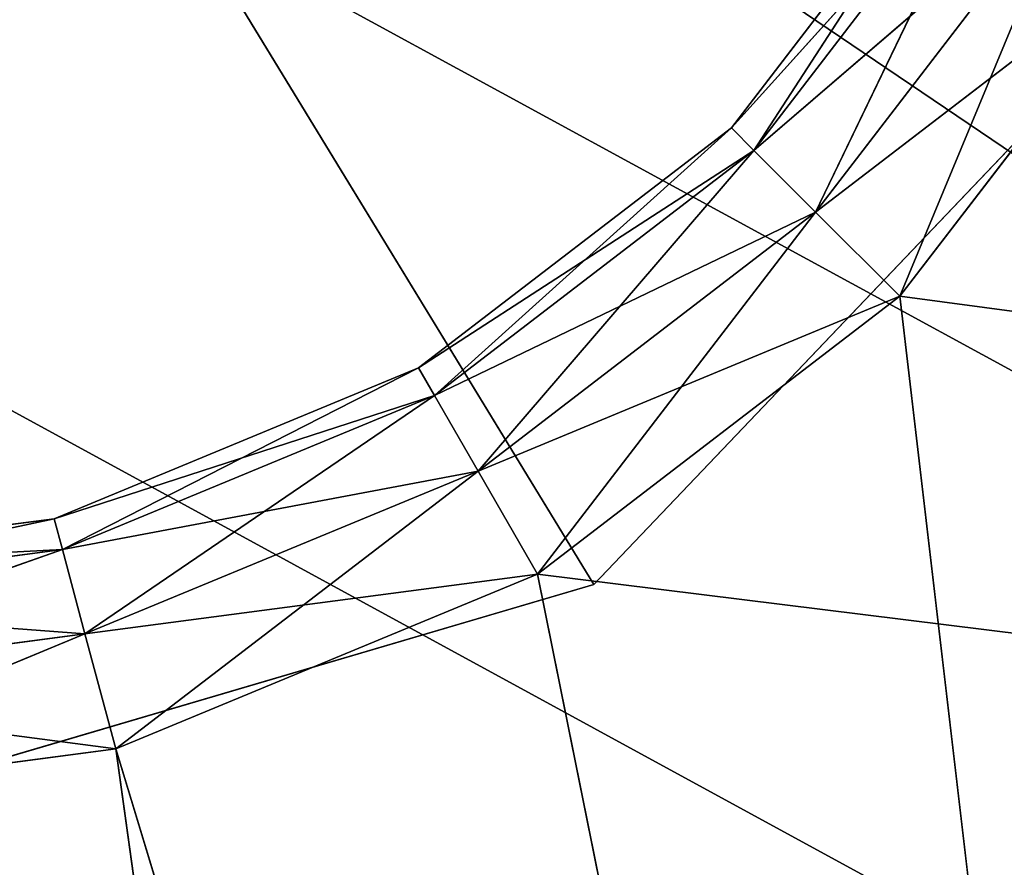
# Model space of a CAD drawing. Extents: x 37 to 514, y -110 to 86.
# Tile 23 of 256: x 90.13 to 94.26, y -51.86 to -48.3. Entities that reach past the tile are written whole.
import ezdxf

# ---------------------------------------------------------------- set-up
doc = ezdxf.new("R2010")
doc.units = 0
doc.header["$LTSCALE"] = 25.4
doc.layers.get('0').update_dxf_attribs({"color": 13, "linetype": 'CONTINUOUS'})

# ---------------------------------------------------------------- blocks, each defined once
blk = doc.blocks.new('PROFILE-IRIS-LED-30W-9008-')
at = {"color": 7}
for p, q in [((90.5287, 240.8589, 137.0917), (88.6285, 240.8589, 137.3418)), ((88.6285, 240.725, 136.8418), (90.5287, 240.8589, 137.0917)), ((90.5287, 240.8589, 137.0917), (88.6285, 240.8589, 137.3418)), ((88.6285, 240.725, 136.8418), (90.5287, 240.8589, 137.0917)), ((90.5287, 240.8589, 137.0917), (90.3993, 240.725, 136.6087)), ((90.5287, 240.8589, 137.0917), (90.3993, 240.725, 136.6087)), ((92.2994, 240.8589, 136.3582), (90.3993, 240.725, 136.6087)), ((92.2994, 240.8589, 136.3582), (90.3993, 240.725, 136.6087)), ((93.1298, 240.8589, 155.7947), (90.5287, 240.8589, 137.0917)), ((93.1298, 240.8589, 155.7947), (90.5287, 240.8589, 137.0917)), ((96.2625, 240.8589, 156), (90.5287, 240.8589, 137.0917)), ((96.2625, 240.8589, 156), (90.5287, 240.8589, 137.0917)), ((92.2994, 240.8589, 136.3582), (90.5287, 240.8589, 137.0917)), ((92.2994, 240.8589, 136.3582), (90.5287, 240.8589, 137.0917)), ((92.2994, 240.8589, 136.3582), (92.0494, 240.725, 135.9252)), ((92.2994, 240.8589, 136.3582), (92.0494, 240.725, 135.9252)), ((93.82, 240.8589, 135.1915), (92.0494, 240.725, 135.9252)), ((93.82, 240.8589, 135.1915), (92.0494, 240.725, 135.9252)), ((96.2625, 240.8589, 156), (92.2994, 240.8589, 136.3582)), ((96.2625, 240.8589, 156), (92.2994, 240.8589, 136.3582)), ((93.82, 240.8589, 135.1915), (92.2994, 240.8589, 136.3582)), ((93.82, 240.8589, 135.1915), (92.2994, 240.8589, 136.3582)), ((93.82, 240.8589, 135.1915), (93.4664, 240.725, 134.8379)), ((93.82, 240.8589, 135.1915), (93.4664, 240.725, 134.8379)), ((94.9867, 240.8589, 133.6709), (93.4664, 240.725, 134.8379)), ((94.9867, 240.8589, 133.6709), (93.4664, 240.725, 134.8379)), ((94.9867, 240.8589, 133.6709), (93.82, 240.8589, 135.1915)), ((93.82, 240.8589, 135.1915), (250.2625, 240.8589, 156)), ((93.82, 240.8589, 135.1915), (250.2625, 240.8589, 156)), ((93.82, 240.8589, 135.1915), (96.2625, 240.8589, 156)), ((93.82, 240.8589, 135.1915), (96.2625, 240.8589, 156)), ((94.9867, 240.8589, 133.6709), (93.82, 240.8589, 135.1915)), ((88.6285, 240.3589, 136.4758), (90.3993, 240.725, 136.6087)), ((88.6285, 240.725, 136.8418), (90.3993, 240.725, 136.6087)), ((88.6285, 240.3589, 136.4758), (90.3993, 240.725, 136.6087)), ((88.6285, 240.725, 136.8418), (90.3993, 240.725, 136.6087)), ((90.3993, 240.725, 136.6087), (90.3046, 240.3589, 136.2551)), ((90.3993, 240.725, 136.6087), (90.3046, 240.3589, 136.2551)), ((92.0494, 240.725, 135.9252), (90.3046, 240.3589, 136.2551)), ((92.0494, 240.725, 135.9252), (90.3046, 240.3589, 136.2551)), ((90.3993, 240.725, 136.6087), (92.0494, 240.725, 135.9252)), ((90.3993, 240.725, 136.6087), (92.0494, 240.725, 135.9252)), ((92.0494, 240.725, 135.9252), (91.8664, 240.3589, 135.6082)), ((92.0494, 240.725, 135.9252), (91.8664, 240.3589, 135.6082)), ((93.4664, 240.725, 134.8379), (91.8664, 240.3589, 135.6082)), ((93.4664, 240.725, 134.8379), (91.8664, 240.3589, 135.6082)), ((92.0494, 240.725, 135.9252), (93.4664, 240.725, 134.8379)), ((92.0494, 240.725, 135.9252), (93.4664, 240.725, 134.8379)), ((93.4664, 240.725, 134.8379), (93.2076, 240.3589, 134.5791)), ((93.4664, 240.725, 134.8379), (93.2076, 240.3589, 134.5791)), ((94.5537, 240.725, 133.4209), (93.2076, 240.3589, 134.5791)), ((94.5537, 240.725, 133.4209), (93.2076, 240.3589, 134.5791)), ((93.4664, 240.725, 134.8379), (94.5537, 240.725, 133.4209)), ((93.4664, 240.725, 134.8379), (94.5537, 240.725, 133.4209)), ((88.6285, 239.8589, 136.3418), (90.3046, 240.3589, 136.2551)), ((88.6285, 240.3589, 136.4758), (90.3046, 240.3589, 136.2551)), ((88.6285, 239.8589, 136.3418), (90.3046, 240.3589, 136.2551)), ((88.6285, 240.3589, 136.4758), (90.3046, 240.3589, 136.2551)), ((90.3046, 240.3589, 136.2551), (90.2699, 239.8589, 136.1257)), ((90.3046, 240.3589, 136.2551), (90.2699, 239.8589, 136.1257)), ((91.8664, 240.3589, 135.6082), (90.2699, 239.8589, 136.1257)), ((91.8664, 240.3589, 135.6082), (90.2699, 239.8589, 136.1257)), ((90.3046, 240.3589, 136.2551), (91.8664, 240.3589, 135.6082)), ((90.3046, 240.3589, 136.2551), (91.8664, 240.3589, 135.6082)), ((91.8664, 240.3589, 135.6082), (91.7994, 239.8589, 135.4922)), ((91.8664, 240.3589, 135.6082), (91.7994, 239.8589, 135.4922)), ((93.2076, 240.3589, 134.5791), (91.7994, 239.8589, 135.4922)), ((93.2076, 240.3589, 134.5791), (91.7994, 239.8589, 135.4922)), ((91.8664, 240.3589, 135.6082), (93.2076, 240.3589, 134.5791)), ((91.8664, 240.3589, 135.6082), (93.2076, 240.3589, 134.5791)), ((93.2076, 240.3589, 134.5791), (93.1129, 239.8589, 134.4843)), ((93.2076, 240.3589, 134.5791), (93.1129, 239.8589, 134.4843)), ((94.2367, 240.3589, 133.2379), (93.1129, 239.8589, 134.4843)), ((94.2367, 240.3589, 133.2379), (93.1129, 239.8589, 134.4843)), ((93.2076, 240.3589, 134.5791), (94.2367, 240.3589, 133.2379)), ((93.2076, 240.3589, 134.5791), (94.2367, 240.3589, 133.2379)), ((90.2699, 197.8589, 136.1257), (88.6285, 239.8589, 136.3418)), ((88.6285, 239.8589, 136.3418), (90.2699, 239.8589, 136.1257)), ((90.2699, 197.8589, 136.1257), (88.6285, 239.8589, 136.3418)), ((88.6285, 239.8589, 136.3418), (90.2699, 239.8589, 136.1257)), ((91.7994, 197.8589, 135.4922), (90.2699, 239.8589, 136.1257)), ((90.2699, 239.8589, 136.1257), (91.7994, 239.8589, 135.4922)), ((91.7994, 197.8589, 135.4922), (90.2699, 239.8589, 136.1257)), ((90.2699, 197.8589, 136.1257), (90.2699, 239.8589, 136.1257)), ((90.2699, 197.8589, 136.1257), (90.2699, 239.8589, 136.1257)), ((90.2699, 239.8589, 136.1257), (91.7994, 239.8589, 135.4922)), ((93.1129, 197.8589, 134.4843), (91.7994, 239.8589, 135.4922)), ((91.7994, 239.8589, 135.4922), (93.1129, 239.8589, 134.4843)), ((93.1129, 197.8589, 134.4843), (91.7994, 239.8589, 135.4922)), ((91.7994, 197.8589, 135.4922), (91.7994, 239.8589, 135.4922)), ((91.7994, 197.8589, 135.4922), (91.7994, 239.8589, 135.4922)), ((91.7994, 239.8589, 135.4922), (93.1129, 239.8589, 134.4843)), ((94.1207, 197.8589, 133.1709), (93.1129, 239.8589, 134.4843)), ((93.1129, 239.8589, 134.4843), (94.1207, 239.8589, 133.1709)), ((94.1207, 197.8589, 133.1709), (93.1129, 239.8589, 134.4843)), ((93.1129, 197.8589, 134.4843), (93.1129, 239.8589, 134.4843)), ((93.1129, 197.8589, 134.4843), (93.1129, 239.8589, 134.4843)), ((93.1129, 239.8589, 134.4843), (94.1207, 239.8589, 133.1709)), ((92.5357, 201.7024, 136.4019), (88.6285, 201.7024, 130)), ((92.5357, 201.7024, 136.4019), (88.6285, 201.7024, 130)), ((92.5357, 201.7024, 136.4019), (88.8113, 201.7024, 137.4978)), ((88.8113, 201.7024, 137.4978), (92.5357, 131.7024, 136.4019)), ((88.8113, 201.7024, 137.4978), (92.5357, 131.7024, 136.4019)), ((92.5357, 201.7024, 136.4019), (88.8113, 201.7024, 137.4978)), ((95.2132, 201.7024, 133.5906), (92.5357, 201.7024, 136.4019)), ((92.5357, 201.7024, 136.4019), (95.2132, 131.7024, 133.5906)), ((92.5357, 201.7024, 136.4019), (95.2132, 131.7024, 133.5906)), ((92.5357, 201.7024, 136.4019), (92.5357, 131.7024, 136.4019)), ((92.5357, 201.7024, 136.4019), (92.5357, 131.7024, 136.4019)), ((95.2132, 201.7024, 133.5906), (92.5357, 201.7024, 136.4019)), ((90.2699, 197.8589, 136.1257), (88.6285, 197.8589, 136.3418)), ((88.6285, 197.3589, 136.4758), (90.2699, 197.8589, 136.1257)), ((90.2699, 197.8589, 136.1257), (88.6285, 197.8589, 136.3418)), ((88.6285, 197.3589, 136.4758), (90.2699, 197.8589, 136.1257)), ((91.7994, 197.8589, 135.4922), (90.2699, 197.8589, 136.1257)), ((90.2699, 197.8589, 136.1257), (90.3046, 197.3589, 136.2551)), ((90.2699, 197.8589, 136.1257), (90.3046, 197.3589, 136.2551)), ((91.7994, 197.8589, 135.4922), (90.2699, 197.8589, 136.1257)), ((91.7994, 197.8589, 135.4922), (90.3046, 197.3589, 136.2551)), ((91.7994, 197.8589, 135.4922), (90.3046, 197.3589, 136.2551)), ((93.1129, 197.8589, 134.4843), (91.7994, 197.8589, 135.4922)), ((91.7994, 197.8589, 135.4922), (91.8664, 197.3589, 135.6082)), ((91.7994, 197.8589, 135.4922), (91.8664, 197.3589, 135.6082)), ((93.1129, 197.8589, 134.4843), (91.7994, 197.8589, 135.4922)), ((93.1129, 197.8589, 134.4843), (91.8664, 197.3589, 135.6082)), ((93.1129, 197.8589, 134.4843), (91.8664, 197.3589, 135.6082)), ((94.1207, 197.8589, 133.1709), (93.1129, 197.8589, 134.4843)), ((93.1129, 197.8589, 134.4843), (93.2076, 197.3589, 134.5791)), ((93.1129, 197.8589, 134.4843), (93.2076, 197.3589, 134.5791)), ((94.1207, 197.8589, 133.1709), (93.1129, 197.8589, 134.4843)), ((94.1207, 197.8589, 133.1709), (93.2076, 197.3589, 134.5791)), ((94.1207, 197.8589, 133.1709), (93.2076, 197.3589, 134.5791)), ((88.6285, 196.9929, 136.8418), (90.3046, 197.3589, 136.2551)), ((88.6285, 197.3589, 136.4758), (90.3046, 197.3589, 136.2551)), ((88.6285, 196.9929, 136.8418), (90.3046, 197.3589, 136.2551)), ((88.6285, 197.3589, 136.4758), (90.3046, 197.3589, 136.2551)), ((90.3046, 197.3589, 136.2551), (90.3993, 196.9929, 136.6087)), ((90.3046, 197.3589, 136.2551), (90.3993, 196.9929, 136.6087)), ((90.3046, 197.3589, 136.2551), (91.8664, 197.3589, 135.6082)), ((90.3046, 197.3589, 136.2551), (91.8664, 197.3589, 135.6082)), ((91.8664, 197.3589, 135.6082), (90.3993, 196.9929, 136.6087)), ((91.8664, 197.3589, 135.6082), (90.3993, 196.9929, 136.6087)), ((91.8664, 197.3589, 135.6082), (92.0494, 196.9929, 135.9252)), ((91.8664, 197.3589, 135.6082), (92.0494, 196.9929, 135.9252)), ((91.8664, 197.3589, 135.6082), (93.2076, 197.3589, 134.5791)), ((91.8664, 197.3589, 135.6082), (93.2076, 197.3589, 134.5791)), ((93.2076, 197.3589, 134.5791), (92.0494, 196.9929, 135.9252)), ((93.2076, 197.3589, 134.5791), (92.0494, 196.9929, 135.9252)), ((93.2076, 197.3589, 134.5791), (93.4664, 196.9929, 134.8379)), ((93.2076, 197.3589, 134.5791), (93.4664, 196.9929, 134.8379)), ((93.2076, 197.3589, 134.5791), (94.2367, 197.3589, 133.2379)), ((93.2076, 197.3589, 134.5791), (94.2367, 197.3589, 133.2379)), ((94.2367, 197.3589, 133.2379), (93.4664, 196.9929, 134.8379)), ((94.2367, 197.3589, 133.2379), (93.4664, 196.9929, 134.8379)), ((88.6285, 196.8589, 137.3418), (90.3993, 196.9929, 136.6087)), ((88.6285, 196.9929, 136.8418), (90.3993, 196.9929, 136.6087)), ((88.6285, 196.8589, 137.3418), (90.3993, 196.9929, 136.6087)), ((88.6285, 196.9929, 136.8418), (90.3993, 196.9929, 136.6087)), ((90.3993, 196.9929, 136.6087), (90.5287, 196.8589, 137.0917)), ((90.3993, 196.9929, 136.6087), (90.5287, 196.8589, 137.0917)), ((90.3993, 196.9929, 136.6087), (92.0494, 196.9929, 135.9252)), ((90.3993, 196.9929, 136.6087), (92.0494, 196.9929, 135.9252)), ((92.0494, 196.9929, 135.9252), (90.5287, 196.8589, 137.0917)), ((92.0494, 196.9929, 135.9252), (90.5287, 196.8589, 137.0917)), ((92.0494, 196.9929, 135.9252), (92.2994, 196.8589, 136.3582)), ((92.0494, 196.9929, 135.9252), (92.2994, 196.8589, 136.3582)), ((92.0494, 196.9929, 135.9252), (93.4664, 196.9929, 134.8379)), ((92.0494, 196.9929, 135.9252), (93.4664, 196.9929, 134.8379)), ((93.4664, 196.9929, 134.8379), (92.2994, 196.8589, 136.3582)), ((93.4664, 196.9929, 134.8379), (92.2994, 196.8589, 136.3582)), ((93.4664, 196.9929, 134.8379), (93.82, 196.8589, 135.1915)), ((93.4664, 196.9929, 134.8379), (93.82, 196.8589, 135.1915)), ((93.4664, 196.9929, 134.8379), (94.5537, 196.9929, 133.4209)), ((93.4664, 196.9929, 134.8379), (94.5537, 196.9929, 133.4209)), ((94.5537, 196.9929, 133.4209), (93.82, 196.8589, 135.1915)), ((94.5537, 196.9929, 133.4209), (93.82, 196.8589, 135.1915)), ((88.6285, 196.8589, 137.3418), (90.5287, 196.8589, 137.0917)), ((88.6285, 196.8589, 137.3418), (90.5287, 196.8589, 137.0917)), ((90.5287, 196.8589, 137.0917), (93.1298, 196.8589, 155.7947)), ((90.5287, 196.8589, 137.0917), (93.1298, 196.8589, 155.7947)), ((90.5287, 196.8589, 137.0917), (96.2625, 196.8589, 156)), ((90.5287, 196.8589, 137.0917), (96.2625, 196.8589, 156)), ((90.5287, 196.8589, 137.0917), (92.2994, 196.8589, 136.3582)), ((90.5287, 196.8589, 137.0917), (92.2994, 196.8589, 136.3582)), ((92.2994, 196.8589, 136.3582), (96.2625, 196.8589, 156)), ((92.2994, 196.8589, 136.3582), (96.2625, 196.8589, 156)), ((92.2994, 196.8589, 136.3582), (250.2625, 196.8589, 156)), ((92.2994, 196.8589, 136.3582), (250.2625, 196.8589, 156)), ((92.2994, 196.8589, 136.3582), (93.82, 196.8589, 135.1915)), ((92.2994, 196.8589, 136.3582), (93.82, 196.8589, 135.1915)), ((93.82, 196.8589, 135.1915), (250.2625, 196.8589, 156)), ((93.82, 196.8589, 135.1915), (250.2625, 196.8589, 156)), ((93.82, 196.8589, 135.1915), (94.9867, 196.8589, 133.6709)), ((93.82, 196.8589, 135.1915), (94.9867, 196.8589, 133.6709)), ((88.6285, 131.7024, 130), (92.5357, 131.7024, 136.4019)), ((88.6285, 131.7024, 130), (92.5357, 131.7024, 136.4019)), ((88.8113, 131.7024, 137.4978), (92.5357, 131.7024, 136.4019)), ((88.8113, 131.7024, 137.4978), (92.5357, 131.7024, 136.4019)), ((92.5357, 131.7024, 136.4019), (95.2132, 131.7024, 133.5906)), ((92.5357, 131.7024, 136.4019), (95.2132, 131.7024, 133.5906)), ((41.7803, 110.0212, 106.8709), (119.9139, 1.9479, 149.4773)), ((41.7803, 110.0212, 106.8709), (119.9139, 1.9479, 149.4773)), ((119.6927, 2.7089, 151.8132), (42.1171, 110.0102, 109.5112)), ((119.6927, 2.7089, 151.8132), (42.1171, 110.0102, 109.5112)), ((119.6927, 2.7089, 151.8132), (46.2143, 110.0102, 101.9976)), ((119.6927, 2.7089, 151.8132), (46.2143, 110.0102, 101.9976))]:
    blk.add_line(p, q, dxfattribs=at)
mesh = blk.add_polyface(dxfattribs=at)
corners = [(93.1298, 240.8589, 155.7947), (88.6285, 240.8589, 137.3418), (90.0508, 240.8589, 155.1822)]
mesh.append_faces([[corners[k] for k in face] for face in [(0, 1, 2)]], dxfattribs={"color": 7})
mesh = blk.add_polyface(dxfattribs=at)
corners = [(93.1298, 240.8589, 155.7947), (90.5287, 240.8589, 137.0917), (88.6285, 240.8589, 137.3418)]
mesh.append_faces([[corners[k] for k in face] for face in [(0, 1, 2)]], dxfattribs={"color": 7})
mesh = blk.add_polyface(dxfattribs=at)
corners = [(90.5287, 240.8589, 137.0917), (90.3993, 240.725, 136.6087), (88.6285, 240.725, 136.8418)]
mesh.append_faces([[corners[k] for k in face] for face in [(0, 1, 2)]], dxfattribs={"color": 7})
mesh = blk.add_polyface(dxfattribs=at)
corners = [(88.6285, 240.8589, 137.3418), (90.5287, 240.8589, 137.0917), (88.6285, 240.725, 136.8418)]
mesh.append_faces([[corners[k] for k in face] for face in [(0, 1, 2)]], dxfattribs={"color": 7})
mesh = blk.add_polyface(dxfattribs=at)
corners = [(90.5287, 240.8589, 137.0917), (92.2994, 240.8589, 136.3582), (90.3993, 240.725, 136.6087)]
mesh.append_faces([[corners[k] for k in face] for face in [(0, 1, 2)]], dxfattribs={"color": 7})
mesh = blk.add_polyface(dxfattribs=at)
corners = [(90.3993, 240.725, 136.6087), (92.2994, 240.8589, 136.3582), (92.0494, 240.725, 135.9252)]
mesh.append_faces([[corners[k] for k in face] for face in [(0, 1, 2)]], dxfattribs={"color": 7})
mesh = blk.add_polyface(dxfattribs=at)
corners = [(96.2625, 240.8589, 156), (90.5287, 240.8589, 137.0917), (93.1298, 240.8589, 155.7947)]
mesh.append_faces([[corners[k] for k in face] for face in [(0, 1, 2)]], dxfattribs={"color": 7})
mesh = blk.add_polyface(dxfattribs=at)
corners = [(96.2625, 240.8589, 156), (92.2994, 240.8589, 136.3582), (90.5287, 240.8589, 137.0917)]
mesh.append_faces([[corners[k] for k in face] for face in [(0, 1, 2)]], dxfattribs={"color": 7})
mesh = blk.add_polyface(dxfattribs=at)
corners = [(92.2994, 240.8589, 136.3582), (93.82, 240.8589, 135.1915), (92.0494, 240.725, 135.9252)]
mesh.append_faces([[corners[k] for k in face] for face in [(0, 1, 2)]], dxfattribs={"color": 7})
mesh = blk.add_polyface(dxfattribs=at)
corners = [(92.0494, 240.725, 135.9252), (93.82, 240.8589, 135.1915), (93.4664, 240.725, 134.8379)]
mesh.append_faces([[corners[k] for k in face] for face in [(0, 1, 2)]], dxfattribs={"color": 7})
mesh = blk.add_polyface(dxfattribs=at)
corners = [(96.2625, 240.8589, 156), (93.82, 240.8589, 135.1915), (92.2994, 240.8589, 136.3582)]
mesh.append_faces([[corners[k] for k in face] for face in [(0, 1, 2)]], dxfattribs={"color": 7})
mesh = blk.add_polyface(dxfattribs=at)
corners = [(93.82, 240.8589, 135.1915), (94.9867, 240.8589, 133.6709), (93.4664, 240.725, 134.8379)]
mesh.append_faces([[corners[k] for k in face] for face in [(0, 1, 2)]], dxfattribs={"color": 7})
mesh = blk.add_polyface(dxfattribs=at)
corners = [(93.4664, 240.725, 134.8379), (94.9867, 240.8589, 133.6709), (94.5537, 240.725, 133.4209)]
mesh.append_faces([[corners[k] for k in face] for face in [(0, 1, 2)]], dxfattribs={"color": 7})
mesh = blk.add_polyface(dxfattribs=at)
corners = [(250.2625, 240.8589, 156), (94.9867, 240.8589, 133.6709), (93.82, 240.8589, 135.1915)]
mesh.append_faces([[corners[k] for k in face] for face in [(0, 1, 2)]], dxfattribs={"color": 7})
mesh = blk.add_polyface(dxfattribs=at)
corners = [(250.2625, 240.8589, 156), (93.82, 240.8589, 135.1915), (96.2625, 240.8589, 156)]
mesh.append_faces([[corners[k] for k in face] for face in [(0, 1, 2)]], dxfattribs={"color": 7})
mesh = blk.add_polyface(dxfattribs=at)
corners = [(90.3993, 240.725, 136.6087), (90.3046, 240.3589, 136.2551), (88.6285, 240.3589, 136.4758)]
mesh.append_faces([[corners[k] for k in face] for face in [(0, 1, 2)]], dxfattribs={"color": 7})
mesh = blk.add_polyface(dxfattribs=at)
corners = [(88.6285, 240.725, 136.8418), (90.3993, 240.725, 136.6087), (88.6285, 240.3589, 136.4758)]
mesh.append_faces([[corners[k] for k in face] for face in [(0, 1, 2)]], dxfattribs={"color": 7})
mesh = blk.add_polyface(dxfattribs=at)
corners = [(90.3993, 240.725, 136.6087), (92.0494, 240.725, 135.9252), (90.3046, 240.3589, 136.2551)]
mesh.append_faces([[corners[k] for k in face] for face in [(0, 1, 2)]], dxfattribs={"color": 7})
mesh = blk.add_polyface(dxfattribs=at)
corners = [(90.3046, 240.3589, 136.2551), (92.0494, 240.725, 135.9252), (91.8664, 240.3589, 135.6082)]
mesh.append_faces([[corners[k] for k in face] for face in [(0, 1, 2)]], dxfattribs={"color": 7})
mesh = blk.add_polyface(dxfattribs=at)
corners = [(92.0494, 240.725, 135.9252), (93.4664, 240.725, 134.8379), (91.8664, 240.3589, 135.6082)]
mesh.append_faces([[corners[k] for k in face] for face in [(0, 1, 2)]], dxfattribs={"color": 7})
mesh = blk.add_polyface(dxfattribs=at)
corners = [(91.8664, 240.3589, 135.6082), (93.4664, 240.725, 134.8379), (93.2076, 240.3589, 134.5791)]
mesh.append_faces([[corners[k] for k in face] for face in [(0, 1, 2)]], dxfattribs={"color": 7})
mesh = blk.add_polyface(dxfattribs=at)
corners = [(93.4664, 240.725, 134.8379), (94.5537, 240.725, 133.4209), (93.2076, 240.3589, 134.5791)]
mesh.append_faces([[corners[k] for k in face] for face in [(0, 1, 2)]], dxfattribs={"color": 7})
mesh = blk.add_polyface(dxfattribs=at)
corners = [(93.2076, 240.3589, 134.5791), (94.5537, 240.725, 133.4209), (94.2367, 240.3589, 133.2379)]
mesh.append_faces([[corners[k] for k in face] for face in [(0, 1, 2)]], dxfattribs={"color": 7})
mesh = blk.add_polyface(dxfattribs=at)
corners = [(90.3046, 240.3589, 136.2551), (90.2699, 239.8589, 136.1257), (88.6285, 239.8589, 136.3418)]
mesh.append_faces([[corners[k] for k in face] for face in [(0, 1, 2)]], dxfattribs={"color": 7})
mesh = blk.add_polyface(dxfattribs=at)
corners = [(90.3046, 240.3589, 136.2551), (88.6285, 239.8589, 136.3418), (88.6285, 240.3589, 136.4758)]
mesh.append_faces([[corners[k] for k in face] for face in [(0, 1, 2)]], dxfattribs={"color": 7})
mesh = blk.add_polyface(dxfattribs=at)
corners = [(91.8664, 240.3589, 135.6082), (90.2699, 239.8589, 136.1257), (90.3046, 240.3589, 136.2551)]
mesh.append_faces([[corners[k] for k in face] for face in [(0, 1, 2)]], dxfattribs={"color": 7})
mesh = blk.add_polyface(dxfattribs=at)
corners = [(91.8664, 240.3589, 135.6082), (91.7994, 239.8589, 135.4922), (90.2699, 239.8589, 136.1257)]
mesh.append_faces([[corners[k] for k in face] for face in [(0, 1, 2)]], dxfattribs={"color": 7})
mesh = blk.add_polyface(dxfattribs=at)
corners = [(93.2076, 240.3589, 134.5791), (91.7994, 239.8589, 135.4922), (91.8664, 240.3589, 135.6082)]
mesh.append_faces([[corners[k] for k in face] for face in [(0, 1, 2)]], dxfattribs={"color": 7})
mesh = blk.add_polyface(dxfattribs=at)
corners = [(93.2076, 240.3589, 134.5791), (93.1129, 239.8589, 134.4843), (91.7994, 239.8589, 135.4922)]
mesh.append_faces([[corners[k] for k in face] for face in [(0, 1, 2)]], dxfattribs={"color": 7})
mesh = blk.add_polyface(dxfattribs=at)
corners = [(94.2367, 240.3589, 133.2379), (93.1129, 239.8589, 134.4843), (93.2076, 240.3589, 134.5791)]
mesh.append_faces([[corners[k] for k in face] for face in [(0, 1, 2)]], dxfattribs={"color": 7})
mesh = blk.add_polyface(dxfattribs=at)
corners = [(94.2367, 240.3589, 133.2379), (94.1207, 239.8589, 133.1709), (93.1129, 239.8589, 134.4843)]
mesh.append_faces([[corners[k] for k in face] for face in [(0, 1, 2)]], dxfattribs={"color": 7})
mesh = blk.add_polyface(dxfattribs=at)
corners = [(90.2699, 197.8589, 136.1257), (88.6285, 239.8589, 136.3418), (90.2699, 239.8589, 136.1257)]
mesh.append_faces([[corners[k] for k in face] for face in [(0, 1, 2)]], dxfattribs={"color": 7})
mesh = blk.add_polyface(dxfattribs=at)
corners = [(90.2699, 197.8589, 136.1257), (88.6285, 197.8589, 136.3418), (88.6285, 239.8589, 136.3418)]
mesh.append_faces([[corners[k] for k in face] for face in [(0, 1, 2)]], dxfattribs={"color": 7})
mesh = blk.add_polyface(dxfattribs=at)
corners = [(91.7994, 197.8589, 135.4922), (90.2699, 239.8589, 136.1257), (91.7994, 239.8589, 135.4922)]
mesh.append_faces([[corners[k] for k in face] for face in [(0, 1, 2)]], dxfattribs={"color": 7})
mesh = blk.add_polyface(dxfattribs=at)
corners = [(91.7994, 197.8589, 135.4922), (90.2699, 197.8589, 136.1257), (90.2699, 239.8589, 136.1257)]
mesh.append_faces([[corners[k] for k in face] for face in [(0, 1, 2)]], dxfattribs={"color": 7})
mesh = blk.add_polyface(dxfattribs=at)
corners = [(93.1129, 197.8589, 134.4843), (91.7994, 239.8589, 135.4922), (93.1129, 239.8589, 134.4843)]
mesh.append_faces([[corners[k] for k in face] for face in [(0, 1, 2)]], dxfattribs={"color": 7})
mesh = blk.add_polyface(dxfattribs=at)
corners = [(93.1129, 197.8589, 134.4843), (91.7994, 197.8589, 135.4922), (91.7994, 239.8589, 135.4922)]
mesh.append_faces([[corners[k] for k in face] for face in [(0, 1, 2)]], dxfattribs={"color": 7})
mesh = blk.add_polyface(dxfattribs=at)
corners = [(94.1207, 239.8589, 133.1709), (94.1207, 197.8589, 133.1709), (93.1129, 239.8589, 134.4843)]
mesh.append_faces([[corners[k] for k in face] for face in [(0, 1, 2)]], dxfattribs={"color": 7})
mesh = blk.add_polyface(dxfattribs=at)
corners = [(93.1129, 239.8589, 134.4843), (94.1207, 197.8589, 133.1709), (93.1129, 197.8589, 134.4843)]
mesh.append_faces([[corners[k] for k in face] for face in [(0, 1, 2)]], dxfattribs={"color": 7})
mesh = blk.add_polyface(dxfattribs=at)
corners = [(88.8113, 201.7024, 137.4978), (92.5357, 201.7024, 136.4019), (88.6285, 201.7024, 130)]
mesh.append_faces([[corners[k] for k in face] for face in [(0, 1, 2)]], dxfattribs={"color": 7})
mesh = blk.add_polyface(dxfattribs=at)
corners = [(92.5357, 201.7024, 136.4019), (95.2132, 201.7024, 133.5906), (88.6285, 201.7024, 130)]
mesh.append_faces([[corners[k] for k in face] for face in [(0, 1, 2)]], dxfattribs={"color": 7})
mesh = blk.add_polyface(dxfattribs=at)
corners = [(92.5357, 131.7024, 136.4019), (92.5357, 201.7024, 136.4019), (88.8113, 201.7024, 137.4978)]
mesh.append_faces([[corners[k] for k in face] for face in [(0, 1, 2)]], dxfattribs={"color": 7})
mesh = blk.add_polyface(dxfattribs=at)
corners = [(92.5357, 131.7024, 136.4019), (88.8113, 201.7024, 137.4978), (88.8113, 131.7024, 137.4978)]
mesh.append_faces([[corners[k] for k in face] for face in [(0, 1, 2)]], dxfattribs={"color": 7})
mesh = blk.add_polyface(dxfattribs=at)
corners = [(92.5357, 201.7024, 136.4019), (95.2132, 131.7024, 133.5906), (95.2132, 201.7024, 133.5906)]
mesh.append_faces([[corners[k] for k in face] for face in [(0, 1, 2)]], dxfattribs={"color": 7})
mesh = blk.add_polyface(dxfattribs=at)
corners = [(92.5357, 201.7024, 136.4019), (92.5357, 131.7024, 136.4019), (95.2132, 131.7024, 133.5906)]
mesh.append_faces([[corners[k] for k in face] for face in [(0, 1, 2)]], dxfattribs={"color": 7})
mesh = blk.add_polyface(dxfattribs=at)
corners = [(90.3046, 197.3589, 136.2551), (88.6285, 197.3589, 136.4758), (90.2699, 197.8589, 136.1257)]
mesh.append_faces([[corners[k] for k in face] for face in [(0, 1, 2)]], dxfattribs={"color": 7})
mesh = blk.add_polyface(dxfattribs=at)
corners = [(90.2699, 197.8589, 136.1257), (88.6285, 197.3589, 136.4758), (88.6285, 197.8589, 136.3418)]
mesh.append_faces([[corners[k] for k in face] for face in [(0, 1, 2)]], dxfattribs={"color": 7})
mesh = blk.add_polyface(dxfattribs=at)
corners = [(91.7994, 197.8589, 135.4922), (90.3046, 197.3589, 136.2551), (90.2699, 197.8589, 136.1257)]
mesh.append_faces([[corners[k] for k in face] for face in [(0, 1, 2)]], dxfattribs={"color": 7})
mesh = blk.add_polyface(dxfattribs=at)
corners = [(91.8664, 197.3589, 135.6082), (90.3046, 197.3589, 136.2551), (91.7994, 197.8589, 135.4922)]
mesh.append_faces([[corners[k] for k in face] for face in [(0, 1, 2)]], dxfattribs={"color": 7})
mesh = blk.add_polyface(dxfattribs=at)
corners = [(93.1129, 197.8589, 134.4843), (91.8664, 197.3589, 135.6082), (91.7994, 197.8589, 135.4922)]
mesh.append_faces([[corners[k] for k in face] for face in [(0, 1, 2)]], dxfattribs={"color": 7})
mesh = blk.add_polyface(dxfattribs=at)
corners = [(93.2076, 197.3589, 134.5791), (91.8664, 197.3589, 135.6082), (93.1129, 197.8589, 134.4843)]
mesh.append_faces([[corners[k] for k in face] for face in [(0, 1, 2)]], dxfattribs={"color": 7})
mesh = blk.add_polyface(dxfattribs=at)
corners = [(94.1207, 197.8589, 133.1709), (93.2076, 197.3589, 134.5791), (93.1129, 197.8589, 134.4843)]
mesh.append_faces([[corners[k] for k in face] for face in [(0, 1, 2)]], dxfattribs={"color": 7})
mesh = blk.add_polyface(dxfattribs=at)
corners = [(94.1207, 197.8589, 133.1709), (94.2367, 197.3589, 133.2379), (93.2076, 197.3589, 134.5791)]
mesh.append_faces([[corners[k] for k in face] for face in [(0, 1, 2)]], dxfattribs={"color": 7})
mesh = blk.add_polyface(dxfattribs=at)
corners = [(88.6285, 196.9929, 136.8418), (90.3046, 197.3589, 136.2551), (90.3993, 196.9929, 136.6087)]
mesh.append_faces([[corners[k] for k in face] for face in [(0, 1, 2)]], dxfattribs={"color": 7})
mesh = blk.add_polyface(dxfattribs=at)
corners = [(88.6285, 196.9929, 136.8418), (88.6285, 197.3589, 136.4758), (90.3046, 197.3589, 136.2551)]
mesh.append_faces([[corners[k] for k in face] for face in [(0, 1, 2)]], dxfattribs={"color": 7})
mesh = blk.add_polyface(dxfattribs=at)
corners = [(90.3993, 196.9929, 136.6087), (90.3046, 197.3589, 136.2551), (91.8664, 197.3589, 135.6082)]
mesh.append_faces([[corners[k] for k in face] for face in [(0, 1, 2)]], dxfattribs={"color": 7})
mesh = blk.add_polyface(dxfattribs=at)
corners = [(90.3993, 196.9929, 136.6087), (91.8664, 197.3589, 135.6082), (92.0494, 196.9929, 135.9252)]
mesh.append_faces([[corners[k] for k in face] for face in [(0, 1, 2)]], dxfattribs={"color": 7})
mesh = blk.add_polyface(dxfattribs=at)
corners = [(92.0494, 196.9929, 135.9252), (91.8664, 197.3589, 135.6082), (93.2076, 197.3589, 134.5791)]
mesh.append_faces([[corners[k] for k in face] for face in [(0, 1, 2)]], dxfattribs={"color": 7})
mesh = blk.add_polyface(dxfattribs=at)
corners = [(92.0494, 196.9929, 135.9252), (93.2076, 197.3589, 134.5791), (93.4664, 196.9929, 134.8379)]
mesh.append_faces([[corners[k] for k in face] for face in [(0, 1, 2)]], dxfattribs={"color": 7})
mesh = blk.add_polyface(dxfattribs=at)
corners = [(93.4664, 196.9929, 134.8379), (93.2076, 197.3589, 134.5791), (94.2367, 197.3589, 133.2379)]
mesh.append_faces([[corners[k] for k in face] for face in [(0, 1, 2)]], dxfattribs={"color": 7})
mesh = blk.add_polyface(dxfattribs=at)
corners = [(93.4664, 196.9929, 134.8379), (94.2367, 197.3589, 133.2379), (94.5537, 196.9929, 133.4209)]
mesh.append_faces([[corners[k] for k in face] for face in [(0, 1, 2)]], dxfattribs={"color": 7})
mesh = blk.add_polyface(dxfattribs=at)
corners = [(88.6285, 196.8589, 137.3418), (90.3993, 196.9929, 136.6087), (90.5287, 196.8589, 137.0917)]
mesh.append_faces([[corners[k] for k in face] for face in [(0, 1, 2)]], dxfattribs={"color": 7})
mesh = blk.add_polyface(dxfattribs=at)
corners = [(88.6285, 196.8589, 137.3418), (88.6285, 196.9929, 136.8418), (90.3993, 196.9929, 136.6087)]
mesh.append_faces([[corners[k] for k in face] for face in [(0, 1, 2)]], dxfattribs={"color": 7})
mesh = blk.add_polyface(dxfattribs=at)
corners = [(90.5287, 196.8589, 137.0917), (90.3993, 196.9929, 136.6087), (92.0494, 196.9929, 135.9252)]
mesh.append_faces([[corners[k] for k in face] for face in [(0, 1, 2)]], dxfattribs={"color": 7})
mesh = blk.add_polyface(dxfattribs=at)
corners = [(90.5287, 196.8589, 137.0917), (92.0494, 196.9929, 135.9252), (92.2994, 196.8589, 136.3582)]
mesh.append_faces([[corners[k] for k in face] for face in [(0, 1, 2)]], dxfattribs={"color": 7})
mesh = blk.add_polyface(dxfattribs=at)
corners = [(92.2994, 196.8589, 136.3582), (92.0494, 196.9929, 135.9252), (93.4664, 196.9929, 134.8379)]
mesh.append_faces([[corners[k] for k in face] for face in [(0, 1, 2)]], dxfattribs={"color": 7})
mesh = blk.add_polyface(dxfattribs=at)
corners = [(92.2994, 196.8589, 136.3582), (93.4664, 196.9929, 134.8379), (93.82, 196.8589, 135.1915)]
mesh.append_faces([[corners[k] for k in face] for face in [(0, 1, 2)]], dxfattribs={"color": 7})
mesh = blk.add_polyface(dxfattribs=at)
corners = [(93.82, 196.8589, 135.1915), (93.4664, 196.9929, 134.8379), (94.5537, 196.9929, 133.4209)]
mesh.append_faces([[corners[k] for k in face] for face in [(0, 1, 2)]], dxfattribs={"color": 7})
mesh = blk.add_polyface(dxfattribs=at)
corners = [(93.82, 196.8589, 135.1915), (94.5537, 196.9929, 133.4209), (94.9867, 196.8589, 133.6709)]
mesh.append_faces([[corners[k] for k in face] for face in [(0, 1, 2)]], dxfattribs={"color": 7})
mesh = blk.add_polyface(dxfattribs=at)
corners = [(93.1298, 196.8589, 155.7947), (90.0508, 196.8589, 155.1822), (88.6285, 196.8589, 137.3418)]
mesh.append_faces([[corners[k] for k in face] for face in [(0, 1, 2)]], dxfattribs={"color": 7})
mesh = blk.add_polyface(dxfattribs=at)
corners = [(93.1298, 196.8589, 155.7947), (88.6285, 196.8589, 137.3418), (90.5287, 196.8589, 137.0917)]
mesh.append_faces([[corners[k] for k in face] for face in [(0, 1, 2)]], dxfattribs={"color": 7})
mesh = blk.add_polyface(dxfattribs=at)
corners = [(96.2625, 196.8589, 156), (93.1298, 196.8589, 155.7947), (90.5287, 196.8589, 137.0917)]
mesh.append_faces([[corners[k] for k in face] for face in [(0, 1, 2)]], dxfattribs={"color": 7})
mesh = blk.add_polyface(dxfattribs=at)
corners = [(96.2625, 196.8589, 156), (90.5287, 196.8589, 137.0917), (92.2994, 196.8589, 136.3582)]
mesh.append_faces([[corners[k] for k in face] for face in [(0, 1, 2)]], dxfattribs={"color": 7})
mesh = blk.add_polyface(dxfattribs=at)
corners = [(96.2625, 196.8589, 156), (92.2994, 196.8589, 136.3582), (250.2625, 196.8589, 156)]
mesh.append_faces([[corners[k] for k in face] for face in [(0, 1, 2)]], dxfattribs={"color": 7})
mesh = blk.add_polyface(dxfattribs=at)
corners = [(250.2625, 196.8589, 156), (92.2994, 196.8589, 136.3582), (93.82, 196.8589, 135.1915)]
mesh.append_faces([[corners[k] for k in face] for face in [(0, 1, 2)]], dxfattribs={"color": 7})
mesh = blk.add_polyface(dxfattribs=at)
corners = [(250.2625, 196.8589, 156), (93.82, 196.8589, 135.1915), (94.9867, 196.8589, 133.6709)]
mesh.append_faces([[corners[k] for k in face] for face in [(0, 1, 2)]], dxfattribs={"color": 7})
mesh = blk.add_polyface(dxfattribs=at)
corners = [(96.7789, 148.0985, 102.5968), (172.3433, 35.5242, 138.4978), (94.2096, 143.5975, 95.8915)]
mesh.append_faces([[corners[k] for k in face] for face in [(0, 1, 2)]], dxfattribs={"color": 7})
mesh = blk.add_polyface(dxfattribs=at)
corners = [(172.3433, 35.5242, 138.4978), (168.3336, 30.4619, 133.0099), (94.2096, 143.5975, 95.8915)]
mesh.append_faces([[corners[k] for k in face] for face in [(0, 1, 2)]], dxfattribs={"color": 7})
mesh = blk.add_polyface(dxfattribs=at)
corners = [(88.8113, 131.7024, 137.4978), (88.6285, 131.7024, 130), (92.5357, 131.7024, 136.4019)]
mesh.append_faces([[corners[k] for k in face] for face in [(0, 1, 2)]], dxfattribs={"color": 7})
mesh = blk.add_polyface(dxfattribs=at)
corners = [(92.5357, 131.7024, 136.4019), (88.6285, 131.7024, 130), (95.2132, 131.7024, 133.5906)]
mesh.append_faces([[corners[k] for k in face] for face in [(0, 1, 2)]], dxfattribs={"color": 7})
mesh = blk.add_polyface(dxfattribs=at)
corners = [(41.8201, 121.9251, 140.2787), (119.3956, 14.6238, 182.5807), (39.3741, 117.4479, 133.4075)]
mesh.append_faces([[corners[k] for k in face] for face in [(0, 1, 2)]], dxfattribs={"color": 7})
mesh = blk.add_polyface(dxfattribs=at)
corners = [(39.2989, 120.4344, 137.8351), (37.5069, 116.3075, 130.6532), (117.4325, 12.3611, 180.4414)]
mesh.append_faces([[corners[k] for k in face] for face in [(0, 1, 2)]], dxfattribs={"color": 7})
mesh = blk.add_polyface(dxfattribs=at)
corners = [(39.3741, 117.4479, 133.4075), (116.9497, 10.1466, 175.7096), (38.5947, 113.8403, 125.6862)]
mesh.append_faces([[corners[k] for k in face] for face in [(0, 1, 2)]], dxfattribs={"color": 7})
mesh = blk.add_polyface(dxfattribs=at)
corners = [(39.3741, 117.4479, 133.4075), (119.3956, 14.6238, 182.5807), (116.9497, 10.1466, 175.7096)]
mesh.append_faces([[corners[k] for k in face] for face in [(0, 1, 2)]], dxfattribs={"color": 7})
mesh = blk.add_polyface(dxfattribs=at)
corners = [(37.5069, 116.3075, 130.6532), (37.3315, 113.0905, 122.8147), (115.6406, 8.2342, 173.2595)]
mesh.append_faces([[corners[k] for k in face] for face in [(0, 1, 2)]], dxfattribs={"color": 7})
mesh = blk.add_polyface(dxfattribs=at)
corners = [(37.5069, 116.3075, 130.6532), (115.6406, 8.2342, 173.2595), (117.4325, 12.3611, 180.4414)]
mesh.append_faces([[corners[k] for k in face] for face in [(0, 1, 2)]], dxfattribs={"color": 7})
mesh = blk.add_polyface(dxfattribs=at)
corners = [(129.8325, 3.8063, 136.0019), (51.6988, 111.8795, 93.3956), (58.0844, 114.5731, 88.518)]
mesh.append_faces([[corners[k] for k in face] for face in [(0, 1, 2)]], dxfattribs={"color": 7})
mesh = blk.add_polyface(dxfattribs=at)
corners = [(136.218, 6.4999, 131.1243), (129.8325, 3.8063, 136.0019), (58.0844, 114.5731, 88.518)]
mesh.append_faces([[corners[k] for k in face] for face in [(0, 1, 2)]], dxfattribs={"color": 7})
mesh = blk.add_polyface(dxfattribs=at)
corners = [(38.5947, 113.8403, 125.6862), (116.9497, 10.1466, 175.7096), (116.1702, 6.539, 167.9882)]
mesh.append_faces([[corners[k] for k in face] for face in [(0, 1, 2)]], dxfattribs={"color": 7})
mesh = blk.add_polyface(dxfattribs=at)
corners = [(38.5947, 113.8403, 125.6862), (116.1702, 6.539, 167.9882), (39.5271, 111.3121, 117.5634)]
mesh.append_faces([[corners[k] for k in face] for face in [(0, 1, 2)]], dxfattribs={"color": 7})
mesh = blk.add_polyface(dxfattribs=at)
corners = [(129.1561, 4.0108, 137.7613), (57.9038, 113.8403, 90.2761), (51.5805, 111.3121, 95.4592)]
mesh.append_faces([[corners[k] for k in face] for face in [(0, 1, 2)]], dxfattribs={"color": 7})
mesh = blk.add_polyface(dxfattribs=at)
corners = [(135.4794, 6.539, 132.5781), (57.9038, 113.8403, 90.2761), (129.1561, 4.0108, 137.7613)]
mesh.append_faces([[corners[k] for k in face] for face in [(0, 1, 2)]], dxfattribs={"color": 7})
mesh = blk.add_polyface(dxfattribs=at)
corners = [(37.3315, 113.0905, 122.8147), (115.4652, 5.0172, 165.4211), (115.6406, 8.2342, 173.2595)]
mesh.append_faces([[corners[k] for k in face] for face in [(0, 1, 2)]], dxfattribs={"color": 7})
mesh = blk.add_polyface(dxfattribs=at)
corners = [(37.3315, 113.0905, 122.8147), (38.782, 110.9567, 114.7422), (115.4652, 5.0172, 165.4211)]
mesh.append_faces([[corners[k] for k in face] for face in [(0, 1, 2)]], dxfattribs={"color": 7})
mesh = blk.add_polyface(dxfattribs=at)
corners = [(124.2983, 2.2612, 142.2315), (46.1647, 110.3344, 99.6252), (51.6988, 111.8795, 93.3956)]
mesh.append_faces([[corners[k] for k in face] for face in [(0, 1, 2)]], dxfattribs={"color": 7})
mesh = blk.add_polyface(dxfattribs=at)
corners = [(124.2983, 2.2612, 142.2315), (51.6988, 111.8795, 93.3956), (129.8325, 3.8063, 136.0019)]
mesh.append_faces([[corners[k] for k in face] for face in [(0, 1, 2)]], dxfattribs={"color": 7})
mesh = blk.add_polyface(dxfattribs=at)
corners = [(39.5271, 111.3121, 117.5634), (116.1702, 6.539, 167.9882), (117.1026, 4.0108, 159.8654)]
mesh.append_faces([[corners[k] for k in face] for face in [(0, 1, 2)]], dxfattribs={"color": 7})
mesh = blk.add_polyface(dxfattribs=at)
corners = [(39.5271, 111.3121, 117.5634), (117.1026, 4.0108, 159.8654), (42.1171, 110.0102, 109.5112)]
mesh.append_faces([[corners[k] for k in face] for face in [(0, 1, 2)]], dxfattribs={"color": 7})
mesh = blk.add_polyface(dxfattribs=at)
corners = [(123.7899, 2.7089, 144.2996), (51.5805, 111.3121, 95.4592), (46.2143, 110.0102, 101.9976)]
mesh.append_faces([[corners[k] for k in face] for face in [(0, 1, 2)]], dxfattribs={"color": 7})
mesh = blk.add_polyface(dxfattribs=at)
corners = [(123.7899, 2.7089, 144.2996), (129.1561, 4.0108, 137.7613), (51.5805, 111.3121, 95.4592)]
mesh.append_faces([[corners[k] for k in face] for face in [(0, 1, 2)]], dxfattribs={"color": 7})
mesh = blk.add_polyface(dxfattribs=at)
corners = [(38.782, 110.9567, 114.7422), (116.9157, 2.8834, 157.3486), (115.4652, 5.0172, 165.4211)]
mesh.append_faces([[corners[k] for k in face] for face in [(0, 1, 2)]], dxfattribs={"color": 7})
mesh = blk.add_polyface(dxfattribs=at)
corners = [(38.782, 110.9567, 114.7422), (41.7803, 110.0212, 106.8709), (116.9157, 2.8834, 157.3486)]
mesh.append_faces([[corners[k] for k in face] for face in [(0, 1, 2)]], dxfattribs={"color": 7})
mesh = blk.add_polyface(dxfattribs=at)
corners = [(46.1647, 110.3344, 99.6252), (119.9139, 1.9479, 149.4773), (41.7803, 110.0212, 106.8709)]
mesh.append_faces([[corners[k] for k in face] for face in [(0, 1, 2)]], dxfattribs={"color": 7})
mesh = blk.add_polyface(dxfattribs=at)
corners = [(46.1647, 110.3344, 99.6252), (124.2983, 2.2612, 142.2315), (119.9139, 1.9479, 149.4773)]
mesh.append_faces([[corners[k] for k in face] for face in [(0, 1, 2)]], dxfattribs={"color": 7})
mesh = blk.add_polyface(dxfattribs=at)
corners = [(41.7803, 110.0212, 106.8709), (119.9139, 1.9479, 149.4773), (116.9157, 2.8834, 157.3486)]
mesh.append_faces([[corners[k] for k in face] for face in [(0, 1, 2)]], dxfattribs={"color": 7})
mesh = blk.add_polyface(dxfattribs=at)
corners = [(42.1171, 110.0102, 109.5112), (117.1026, 4.0108, 159.8654), (119.6927, 2.7089, 151.8132)]
mesh.append_faces([[corners[k] for k in face] for face in [(0, 1, 2)]], dxfattribs={"color": 7})
mesh = blk.add_polyface(dxfattribs=at)
corners = [(42.1171, 110.0102, 109.5112), (119.6927, 2.7089, 151.8132), (46.2143, 110.0102, 101.9976)]
mesh.append_faces([[corners[k] for k in face] for face in [(0, 1, 2)]], dxfattribs={"color": 7})
mesh = blk.add_polyface(dxfattribs=at)
corners = [(46.2143, 110.0102, 101.9976), (119.6927, 2.7089, 151.8132), (123.7899, 2.7089, 144.2996)]
mesh.append_faces([[corners[k] for k in face] for face in [(0, 1, 2)]], dxfattribs={"color": 7})

msp = doc.modelspace()

# ---------------------------------------------------------------- block references
at = {"color": 0, "extrusion": (0, -1, -3.82857e-16)}
msp.add_blockref('PROFILE-IRIS-LED-30W-9008-', (0, 81.8355, -85.7314), dxfattribs=at)

doc.saveas('drawing.dxf')
